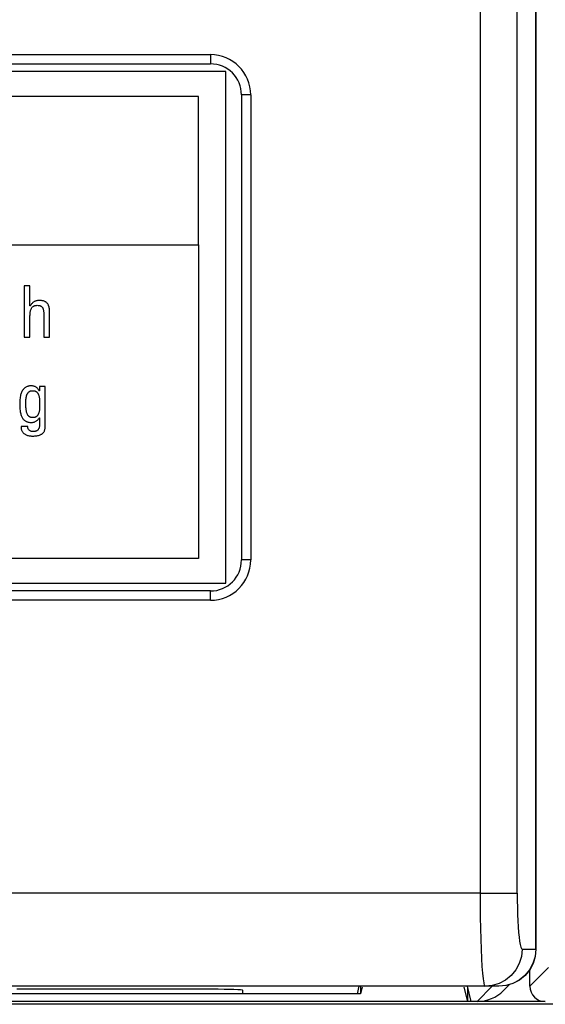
# Model space of a CAD drawing. Header units: millimetres. Extents: x -2579 to 1363, y -329 to 2298.
# Tile 90 of 256: x -1213 to -1196, y 1502 to 1534. Entities that reach past the tile are written whole.
import ezdxf

# ---------------------------------------------------------------- set-up
doc = ezdxf.new("R2010")
doc.units = ezdxf.units.MM
doc.header["$LTSCALE"] = 30.734
doc.layers.get('0').update_dxf_attribs({"linetype": 'CONTINUOUS'})

msp = doc.modelspace()

# ---------------------------------------------------------------- linework, layer by layer
at = {"color": 2}
for p, q in [((-1196.744, 1503.69), (-1196.744, 1551.153)), ((-1198.54, 1546.969), (-1198.54, 1505.49)), ((-1197.344, 1505.49), (-1197.344, 1546.969)), ((-1276.238, 1532.54), (-1207.238, 1532.54)), ((-1207.238, 1532.54), (-1207.238, 1532.24)), ((-1205.938, 1531.24), (-1206.238, 1531.24)), ((-1205.938, 1531.24), (-1205.938, 1516.24)), ((-1205.938, 1516.24), (-1206.238, 1516.24)), ((-1207.238, 1514.94), (-1207.238, 1515.24)), ((-1207.238, 1514.94), (-1276.238, 1514.94)), ((-1198.54, 1505.49), (-1284.937, 1505.49)), ((-1198.54, 1505.49), (-1197.344, 1505.49)), ((-1197.187, 1503.69), (-1196.738, 1503.69)), ((-1196.937, 1502.497), (-1196.331, 1503.102)), ((-1198.147, 1502.49), (-1198.636, 1502.001)), ((-1197.706, 1502.513), (-1197.94, 1502.49))]:
    msp.add_line(p, q, dxfattribs=at)
at = {"color": 7}
for p, q in [((-1196.738, 1551.156), (-1196.738, 1503.69)), ((-1276.238, 1532.24), (-1207.238, 1532.24)), ((-1206.739, 1531.99), (-1276.238, 1531.99)), ((-1206.739, 1515.49), (-1206.739, 1531.99)), ((-1207.623, 1531.188), (-1259.667, 1531.188)), ((-1207.623, 1526.406), (-1207.623, 1531.188)), ((-1206.238, 1531.24), (-1206.238, 1516.24)), ((-1259.667, 1526.406), (-1207.623, 1526.406)), ((-1276.238, 1515.49), (-1206.739, 1515.49)), ((-1207.238, 1515.24), (-1276.238, 1515.24)), ((-1196.937, 1502.497), (-1196.937, 1503.03)), ((-1197.939, 1502.49), (-1285.538, 1502.49)), ((-1207.188, 1502.394), (-1213.488, 1502.394)), ((-1202.5, 1502.245), (-1202.438, 1502.49)), ((-1202.4, 1502.49), (-1202.4, 1502.245)), ((-1202.344, 1502.466), (-1202.4, 1502.245)), ((-1198.938, 1502.001), (-1199.054, 1502.464)), ((-1198.828, 1502.001), (-1198.95, 1502.49)), ((-1198.938, 1502.001), (-1198.938, 1502.445)), ((-1197.786, 1502.353), (-1197.592, 1502.547)), ((-1202.4, 1502.245), (-1281.077, 1502.245)), ((-1206.188, 1502.245), (-1206.188, 1502.359)), ((-1202.5, 1502.245), (-1206.188, 1502.245)), ((-1171.938, 1501.91), (-1286.738, 1501.91)), ((-1196.437, 1501.997), (-1286.607, 1501.997)), ((-1198.938, 1502.001), (-1284.538, 1502.001)), ((-1198.636, 1502.001), (-1198.828, 1502.001))]:
    msp.add_line(p, q, dxfattribs=at)
at = {"color": 250, "true_color": 0x1c1c1c}
for p, q in [((-1207.623, 1526.406), (-1207.623, 1516.288)), ((-1213.247, 1525.082), (-1213.247, 1523.427)), ((-1213.059, 1525.082), (-1213.247, 1525.082)), ((-1213.059, 1524.436), (-1213.059, 1525.082)), ((-1212.858, 1524.596), (-1212.879, 1524.59)), ((-1212.836, 1524.6), (-1212.858, 1524.596)), ((-1212.812, 1524.604), (-1212.836, 1524.6)), ((-1212.785, 1524.606), (-1212.812, 1524.604)), ((-1212.754, 1524.608), (-1212.785, 1524.606)), ((-1212.736, 1524.608), (-1212.754, 1524.608)), ((-1212.713, 1524.607), (-1212.736, 1524.608)), ((-1212.687, 1524.606), (-1212.713, 1524.607)), ((-1212.662, 1524.603), (-1212.687, 1524.606)), ((-1212.64, 1524.598), (-1212.662, 1524.603)), ((-1212.619, 1524.593), (-1212.64, 1524.598)), ((-1212.6, 1524.587), (-1212.619, 1524.593)), ((-1213.05, 1524.436), (-1213.059, 1524.436)), ((-1213.035, 1524.46), (-1213.05, 1524.436)), ((-1213.043, 1524.268), (-1213.037, 1524.291)), ((-1213.037, 1524.291), (-1213.03, 1524.312)), ((-1213.021, 1524.481), (-1213.035, 1524.46)), ((-1213.03, 1524.312), (-1213.023, 1524.332)), ((-1213.023, 1524.332), (-1213.014, 1524.349)), ((-1213.007, 1524.5), (-1213.021, 1524.481)), ((-1213.014, 1524.349), (-1213.005, 1524.365)), ((-1212.993, 1524.517), (-1213.007, 1524.5)), ((-1213.005, 1524.365), (-1212.995, 1524.379)), ((-1212.995, 1524.379), (-1212.984, 1524.392)), ((-1212.978, 1524.532), (-1212.993, 1524.517)), ((-1212.984, 1524.392), (-1212.973, 1524.403)), ((-1212.963, 1524.545), (-1212.978, 1524.532)), ((-1212.973, 1524.403), (-1212.96, 1524.414)), ((-1212.948, 1524.556), (-1212.963, 1524.545)), ((-1212.96, 1524.414), (-1212.947, 1524.423)), ((-1212.932, 1524.567), (-1212.948, 1524.556)), ((-1212.947, 1524.423), (-1212.933, 1524.431)), ((-1212.933, 1524.431), (-1212.925, 1524.434)), ((-1212.915, 1524.575), (-1212.932, 1524.567)), ((-1212.925, 1524.434), (-1212.917, 1524.438)), ((-1212.917, 1524.438), (-1212.901, 1524.443)), ((-1212.897, 1524.583), (-1212.915, 1524.575)), ((-1212.901, 1524.443), (-1212.883, 1524.448)), ((-1212.879, 1524.59), (-1212.897, 1524.583)), ((-1212.883, 1524.448), (-1212.865, 1524.451)), ((-1212.865, 1524.451), (-1212.844, 1524.453)), ((-1212.844, 1524.453), (-1212.823, 1524.454)), ((-1212.823, 1524.454), (-1212.8, 1524.453)), ((-1212.8, 1524.453), (-1212.78, 1524.451)), ((-1212.78, 1524.451), (-1212.761, 1524.448)), ((-1212.761, 1524.448), (-1212.743, 1524.444)), ((-1212.743, 1524.444), (-1212.728, 1524.438)), ((-1212.728, 1524.438), (-1212.713, 1524.432)), ((-1212.713, 1524.432), (-1212.706, 1524.428)), ((-1212.706, 1524.428), (-1212.7, 1524.424)), ((-1212.7, 1524.424), (-1212.688, 1524.415)), ((-1212.688, 1524.415), (-1212.677, 1524.406)), ((-1212.677, 1524.406), (-1212.666, 1524.395)), ((-1212.666, 1524.395), (-1212.657, 1524.383)), ((-1212.657, 1524.383), (-1212.649, 1524.37)), ((-1212.649, 1524.37), (-1212.641, 1524.355)), ((-1212.641, 1524.355), (-1212.635, 1524.339)), ((-1212.635, 1524.339), (-1212.629, 1524.321)), ((-1212.629, 1524.321), (-1212.624, 1524.302)), ((-1212.624, 1524.302), (-1212.621, 1524.28)), ((-1212.621, 1524.28), (-1212.618, 1524.256)), ((-1212.582, 1524.579), (-1212.6, 1524.587)), ((-1212.565, 1524.571), (-1212.582, 1524.579)), ((-1212.549, 1524.561), (-1212.565, 1524.571)), ((-1212.535, 1524.551), (-1212.549, 1524.561)), ((-1212.521, 1524.539), (-1212.535, 1524.551)), ((-1212.508, 1524.526), (-1212.521, 1524.539)), ((-1212.496, 1524.512), (-1212.508, 1524.526)), ((-1212.485, 1524.497), (-1212.496, 1524.512)), ((-1212.475, 1524.48), (-1212.485, 1524.497)), ((-1212.466, 1524.462), (-1212.475, 1524.48)), ((-1212.458, 1524.442), (-1212.466, 1524.462)), ((-1212.451, 1524.421), (-1212.458, 1524.442)), ((-1212.444, 1524.398), (-1212.451, 1524.421)), ((-1212.439, 1524.373), (-1212.444, 1524.398)), ((-1212.434, 1524.345), (-1212.439, 1524.373)), ((-1212.431, 1524.315), (-1212.434, 1524.345)), ((-1212.429, 1524.283), (-1212.431, 1524.315)), ((-1212.428, 1524.248), (-1212.429, 1524.283)), ((-1213.059, 1524.112), (-1213.058, 1524.15)), ((-1213.059, 1523.427), (-1213.059, 1524.112)), ((-1213.058, 1524.15), (-1213.056, 1524.184)), ((-1213.056, 1524.184), (-1213.053, 1524.215)), ((-1213.053, 1524.215), (-1213.049, 1524.243)), ((-1213.049, 1524.243), (-1213.043, 1524.268)), ((-1212.618, 1524.256), (-1212.617, 1524.229)), ((-1212.617, 1524.229), (-1212.616, 1524.211)), ((-1212.616, 1524.211), (-1212.616, 1523.427)), ((-1212.428, 1523.427), (-1212.428, 1524.248)), ((-1213.247, 1523.427), (-1213.059, 1523.427)), ((-1212.616, 1523.427), (-1212.428, 1523.427)), ((-1213.268, 1521.748), (-1213.282, 1521.731)), ((-1213.253, 1521.764), (-1213.268, 1521.748)), ((-1213.238, 1521.779), (-1213.253, 1521.764)), ((-1213.222, 1521.792), (-1213.238, 1521.779)), ((-1213.205, 1521.804), (-1213.222, 1521.792)), ((-1213.188, 1521.815), (-1213.205, 1521.804)), ((-1213.17, 1521.825), (-1213.188, 1521.815)), ((-1213.152, 1521.833), (-1213.17, 1521.825)), ((-1213.133, 1521.84), (-1213.152, 1521.833)), ((-1213.113, 1521.846), (-1213.133, 1521.84)), ((-1213.093, 1521.85), (-1213.113, 1521.846)), ((-1213.072, 1521.853), (-1213.093, 1521.85)), ((-1213.052, 1521.855), (-1213.072, 1521.853)), ((-1213.031, 1521.856), (-1213.052, 1521.855)), ((-1213.028, 1521.856), (-1213.031, 1521.856)), ((-1213.023, 1521.856), (-1213.028, 1521.856)), ((-1212.999, 1521.855), (-1213.023, 1521.856)), ((-1212.977, 1521.853), (-1212.999, 1521.855)), ((-1212.955, 1521.849), (-1212.977, 1521.853)), ((-1212.934, 1521.844), (-1212.955, 1521.849)), ((-1212.915, 1521.838), (-1212.934, 1521.844)), ((-1212.896, 1521.831), (-1212.915, 1521.838)), ((-1212.879, 1521.822), (-1212.896, 1521.831)), ((-1212.862, 1521.813), (-1212.879, 1521.822)), ((-1212.846, 1521.802), (-1212.862, 1521.813)), ((-1212.831, 1521.79), (-1212.846, 1521.802)), ((-1212.817, 1521.776), (-1212.831, 1521.79)), ((-1212.803, 1521.762), (-1212.817, 1521.776)), ((-1212.791, 1521.746), (-1212.803, 1521.762)), ((-1212.779, 1521.729), (-1212.791, 1521.746)), ((-1212.753, 1521.833), (-1212.753, 1521.691)), ((-1212.565, 1521.833), (-1212.753, 1521.833)), ((-1212.565, 1520.558), (-1212.565, 1521.833)), ((-1213.384, 1521.421), (-1213.388, 1521.38)), ((-1213.38, 1521.46), (-1213.384, 1521.421)), ((-1213.374, 1521.496), (-1213.38, 1521.46)), ((-1213.367, 1521.53), (-1213.374, 1521.496)), ((-1213.36, 1521.562), (-1213.367, 1521.53)), ((-1213.351, 1521.591), (-1213.36, 1521.562)), ((-1213.341, 1521.619), (-1213.351, 1521.591)), ((-1213.331, 1521.645), (-1213.341, 1521.619)), ((-1213.32, 1521.669), (-1213.331, 1521.645)), ((-1213.308, 1521.691), (-1213.32, 1521.669)), ((-1213.295, 1521.712), (-1213.308, 1521.691)), ((-1213.282, 1521.731), (-1213.295, 1521.712)), ((-1213.191, 1521.393), (-1213.189, 1521.42)), ((-1213.189, 1521.42), (-1213.186, 1521.444)), ((-1213.186, 1521.444), (-1213.183, 1521.467)), ((-1213.183, 1521.467), (-1213.18, 1521.488)), ((-1213.18, 1521.488), (-1213.176, 1521.507)), ((-1213.176, 1521.507), (-1213.171, 1521.526)), ((-1213.171, 1521.526), (-1213.166, 1521.543)), ((-1213.166, 1521.543), (-1213.161, 1521.559)), ((-1213.161, 1521.559), (-1213.155, 1521.573)), ((-1213.155, 1521.573), (-1213.149, 1521.587)), ((-1213.149, 1521.587), (-1213.143, 1521.6)), ((-1213.143, 1521.6), (-1213.136, 1521.612)), ((-1213.136, 1521.612), (-1213.129, 1521.623)), ((-1213.129, 1521.623), (-1213.121, 1521.633)), ((-1213.121, 1521.633), (-1213.114, 1521.642)), ((-1213.114, 1521.642), (-1213.105, 1521.65)), ((-1213.105, 1521.65), (-1213.097, 1521.658)), ((-1213.097, 1521.658), (-1213.088, 1521.665)), ((-1213.088, 1521.665), (-1213.079, 1521.672)), ((-1213.079, 1521.672), (-1213.069, 1521.678)), ((-1213.069, 1521.678), (-1213.059, 1521.683)), ((-1213.059, 1521.683), (-1213.048, 1521.687)), ((-1213.048, 1521.687), (-1213.037, 1521.691)), ((-1213.037, 1521.691), (-1213.026, 1521.694)), ((-1213.026, 1521.694), (-1213.02, 1521.696)), ((-1213.02, 1521.696), (-1213.013, 1521.697)), ((-1213.013, 1521.697), (-1213.001, 1521.699)), ((-1213.001, 1521.699), (-1212.987, 1521.7)), ((-1212.987, 1521.7), (-1212.973, 1521.7)), ((-1212.973, 1521.7), (-1212.958, 1521.7)), ((-1212.958, 1521.7), (-1212.944, 1521.699)), ((-1212.944, 1521.699), (-1212.93, 1521.697)), ((-1212.93, 1521.697), (-1212.917, 1521.694)), ((-1212.917, 1521.694), (-1212.905, 1521.691)), ((-1212.905, 1521.691), (-1212.893, 1521.687)), ((-1212.893, 1521.687), (-1212.882, 1521.683)), ((-1212.882, 1521.683), (-1212.872, 1521.678)), ((-1212.872, 1521.678), (-1212.862, 1521.672)), ((-1212.862, 1521.672), (-1212.852, 1521.666)), ((-1212.852, 1521.666), (-1212.843, 1521.659)), ((-1212.843, 1521.659), (-1212.834, 1521.652)), ((-1212.834, 1521.652), (-1212.826, 1521.644)), ((-1212.826, 1521.644), (-1212.818, 1521.635)), ((-1212.818, 1521.635), (-1212.811, 1521.625)), ((-1212.811, 1521.625), (-1212.804, 1521.615)), ((-1212.804, 1521.615), (-1212.797, 1521.604)), ((-1212.797, 1521.604), (-1212.79, 1521.591)), ((-1212.79, 1521.591), (-1212.785, 1521.579)), ((-1212.785, 1521.579), (-1212.779, 1521.565)), ((-1212.768, 1521.711), (-1212.779, 1521.729)), ((-1212.779, 1521.565), (-1212.774, 1521.549)), ((-1212.774, 1521.549), (-1212.769, 1521.533)), ((-1212.769, 1521.533), (-1212.765, 1521.516)), ((-1212.758, 1521.691), (-1212.768, 1521.711)), ((-1212.765, 1521.516), (-1212.761, 1521.497)), ((-1212.761, 1521.497), (-1212.758, 1521.477)), ((-1212.753, 1521.691), (-1212.758, 1521.691)), ((-1212.758, 1521.477), (-1212.755, 1521.455)), ((-1212.755, 1521.455), (-1212.752, 1521.431)), ((-1212.752, 1521.431), (-1212.751, 1521.405)), ((-1213.39, 1521.336), (-1213.391, 1521.29)), ((-1213.391, 1521.29), (-1213.39, 1521.247)), ((-1213.388, 1521.38), (-1213.39, 1521.336)), ((-1213.39, 1521.247), (-1213.389, 1521.193)), ((-1213.389, 1521.193), (-1213.386, 1521.145)), ((-1213.386, 1521.145), (-1213.382, 1521.101)), ((-1213.382, 1521.101), (-1213.378, 1521.06)), ((-1213.193, 1521.333), (-1213.192, 1521.364)), ((-1213.193, 1521.296), (-1213.193, 1521.333)), ((-1213.193, 1521.29), (-1213.193, 1521.296)), ((-1213.193, 1521.268), (-1213.193, 1521.29)), ((-1213.193, 1521.229), (-1213.193, 1521.268)), ((-1213.191, 1521.192), (-1213.193, 1521.229)), ((-1213.192, 1521.364), (-1213.191, 1521.393)), ((-1213.189, 1521.158), (-1213.191, 1521.192)), ((-1213.186, 1521.127), (-1213.189, 1521.158)), ((-1213.183, 1521.099), (-1213.186, 1521.127)), ((-1213.18, 1521.073), (-1213.183, 1521.099)), ((-1212.752, 1521.106), (-1212.755, 1521.081)), ((-1212.751, 1521.132), (-1212.752, 1521.106)), ((-1212.751, 1521.405), (-1212.749, 1521.376)), ((-1212.749, 1521.161), (-1212.751, 1521.132)), ((-1212.749, 1521.376), (-1212.749, 1521.344)), ((-1212.749, 1521.344), (-1212.748, 1521.304)), ((-1212.748, 1521.234), (-1212.749, 1521.194)), ((-1212.749, 1521.194), (-1212.749, 1521.161)), ((-1212.748, 1521.304), (-1212.748, 1521.234)), ((-1213.378, 1521.06), (-1213.372, 1521.023)), ((-1213.372, 1521.023), (-1213.365, 1520.989)), ((-1213.365, 1520.989), (-1213.358, 1520.957)), ((-1213.358, 1520.957), (-1213.35, 1520.928)), ((-1213.35, 1520.928), (-1213.341, 1520.901)), ((-1213.341, 1520.901), (-1213.331, 1520.877)), ((-1213.331, 1520.877), (-1213.321, 1520.854)), ((-1213.321, 1520.854), (-1213.309, 1520.833)), ((-1213.309, 1520.833), (-1213.298, 1520.813)), ((-1213.298, 1520.813), (-1213.285, 1520.796)), ((-1213.285, 1520.796), (-1213.272, 1520.779)), ((-1213.176, 1521.049), (-1213.18, 1521.073)), ((-1213.171, 1521.027), (-1213.176, 1521.049)), ((-1213.166, 1521.006), (-1213.171, 1521.027)), ((-1213.161, 1520.988), (-1213.166, 1521.006)), ((-1213.156, 1520.971), (-1213.161, 1520.988)), ((-1213.15, 1520.955), (-1213.156, 1520.971)), ((-1213.144, 1520.941), (-1213.15, 1520.955)), ((-1213.137, 1520.928), (-1213.144, 1520.941)), ((-1213.13, 1520.916), (-1213.137, 1520.928)), ((-1213.123, 1520.905), (-1213.13, 1520.916)), ((-1213.116, 1520.895), (-1213.123, 1520.905)), ((-1213.108, 1520.886), (-1213.116, 1520.895)), ((-1213.101, 1520.878), (-1213.108, 1520.886)), ((-1213.092, 1520.87), (-1213.101, 1520.878)), ((-1213.084, 1520.863), (-1213.092, 1520.87)), ((-1213.075, 1520.857), (-1213.084, 1520.863)), ((-1213.065, 1520.852), (-1213.075, 1520.857)), ((-1213.056, 1520.847), (-1213.065, 1520.852)), ((-1213.045, 1520.843), (-1213.056, 1520.847)), ((-1213.035, 1520.839), (-1213.045, 1520.843)), ((-1213.023, 1520.837), (-1213.035, 1520.839)), ((-1213.011, 1520.834), (-1213.023, 1520.837)), ((-1212.998, 1520.832), (-1213.011, 1520.834)), ((-1212.984, 1520.831), (-1212.998, 1520.832)), ((-1212.969, 1520.831), (-1212.984, 1520.831)), ((-1212.954, 1520.831), (-1212.969, 1520.831)), ((-1212.94, 1520.833), (-1212.954, 1520.831)), ((-1212.927, 1520.834), (-1212.94, 1520.833)), ((-1212.915, 1520.837), (-1212.927, 1520.834)), ((-1212.909, 1520.838), (-1212.915, 1520.837)), ((-1212.903, 1520.84), (-1212.909, 1520.838)), ((-1212.891, 1520.844), (-1212.903, 1520.84)), ((-1212.88, 1520.848), (-1212.891, 1520.844)), ((-1212.87, 1520.853), (-1212.88, 1520.848)), ((-1212.86, 1520.859), (-1212.87, 1520.853)), ((-1212.851, 1520.865), (-1212.86, 1520.859)), ((-1212.842, 1520.872), (-1212.851, 1520.865)), ((-1212.834, 1520.88), (-1212.842, 1520.872)), ((-1212.825, 1520.888), (-1212.834, 1520.88)), ((-1212.818, 1520.897), (-1212.825, 1520.888)), ((-1212.81, 1520.907), (-1212.818, 1520.897)), ((-1212.803, 1520.918), (-1212.81, 1520.907)), ((-1212.797, 1520.929), (-1212.803, 1520.918)), ((-1212.79, 1520.942), (-1212.797, 1520.929)), ((-1212.791, 1520.774), (-1212.78, 1520.788)), ((-1212.784, 1520.955), (-1212.79, 1520.942)), ((-1212.779, 1520.969), (-1212.784, 1520.955)), ((-1212.78, 1520.788), (-1212.769, 1520.804)), ((-1212.774, 1520.985), (-1212.779, 1520.969)), ((-1212.769, 1521.001), (-1212.774, 1520.985)), ((-1212.765, 1521.019), (-1212.769, 1521.001)), ((-1212.769, 1520.804), (-1212.76, 1520.82)), ((-1212.761, 1521.038), (-1212.765, 1521.019)), ((-1212.757, 1521.059), (-1212.761, 1521.038)), ((-1212.76, 1520.82), (-1212.753, 1520.82)), ((-1212.755, 1521.081), (-1212.757, 1521.059)), ((-1212.753, 1520.82), (-1212.753, 1520.579)), ((-1213.342, 1520.547), (-1213.343, 1520.524)), ((-1213.343, 1520.524), (-1213.343, 1520.502)), ((-1213.343, 1520.502), (-1213.341, 1520.481)), ((-1213.131, 1520.547), (-1213.342, 1520.547)), ((-1213.341, 1520.481), (-1213.34, 1520.471)), ((-1213.34, 1520.471), (-1213.338, 1520.461)), ((-1213.272, 1520.779), (-1213.258, 1520.764)), ((-1213.258, 1520.764), (-1213.243, 1520.75)), ((-1213.243, 1520.75), (-1213.227, 1520.738)), ((-1213.227, 1520.738), (-1213.211, 1520.726)), ((-1213.211, 1520.726), (-1213.194, 1520.716)), ((-1213.194, 1520.716), (-1213.176, 1520.707)), ((-1213.176, 1520.707), (-1213.166, 1520.702)), ((-1213.166, 1520.702), (-1213.156, 1520.699)), ((-1213.156, 1520.699), (-1213.136, 1520.692)), ((-1213.136, 1520.692), (-1213.114, 1520.686)), ((-1213.13, 1520.528), (-1213.131, 1520.547)), ((-1213.128, 1520.511), (-1213.13, 1520.528)), ((-1213.124, 1520.495), (-1213.128, 1520.511)), ((-1213.119, 1520.48), (-1213.124, 1520.495)), ((-1213.113, 1520.466), (-1213.119, 1520.48)), ((-1213.114, 1520.686), (-1213.091, 1520.681)), ((-1213.106, 1520.453), (-1213.113, 1520.466)), ((-1213.091, 1520.681), (-1213.067, 1520.678)), ((-1213.067, 1520.678), (-1213.042, 1520.676)), ((-1213.042, 1520.676), (-1213.014, 1520.675)), ((-1213.014, 1520.675), (-1212.994, 1520.676)), ((-1212.994, 1520.676), (-1212.973, 1520.678)), ((-1212.973, 1520.678), (-1212.952, 1520.682)), ((-1212.952, 1520.682), (-1212.947, 1520.683)), ((-1212.947, 1520.683), (-1212.927, 1520.688)), ((-1212.927, 1520.688), (-1212.907, 1520.695)), ((-1212.907, 1520.695), (-1212.887, 1520.703)), ((-1212.887, 1520.703), (-1212.869, 1520.712)), ((-1212.869, 1520.712), (-1212.851, 1520.723)), ((-1212.851, 1520.723), (-1212.834, 1520.734)), ((-1212.834, 1520.734), (-1212.819, 1520.747)), ((-1212.819, 1520.747), (-1212.804, 1520.76)), ((-1212.804, 1520.76), (-1212.791, 1520.774)), ((-1212.781, 1520.465), (-1212.79, 1520.452)), ((-1212.774, 1520.48), (-1212.781, 1520.465)), ((-1212.767, 1520.495), (-1212.774, 1520.48)), ((-1212.762, 1520.511), (-1212.767, 1520.495)), ((-1212.758, 1520.528), (-1212.762, 1520.511)), ((-1212.755, 1520.547), (-1212.758, 1520.528)), ((-1212.753, 1520.566), (-1212.755, 1520.547)), ((-1212.753, 1520.579), (-1212.753, 1520.566)), ((-1212.575, 1520.458), (-1212.571, 1520.481)), ((-1212.571, 1520.481), (-1212.568, 1520.505)), ((-1212.568, 1520.505), (-1212.566, 1520.53)), ((-1212.566, 1520.53), (-1212.565, 1520.558)), ((-1213.338, 1520.461), (-1213.333, 1520.442)), ((-1213.333, 1520.442), (-1213.328, 1520.424)), ((-1213.328, 1520.424), (-1213.321, 1520.406)), ((-1213.321, 1520.406), (-1213.312, 1520.39)), ((-1213.312, 1520.39), (-1213.303, 1520.374)), ((-1213.303, 1520.374), (-1213.292, 1520.359)), ((-1213.292, 1520.359), (-1213.28, 1520.344)), ((-1213.28, 1520.344), (-1213.267, 1520.331)), ((-1213.267, 1520.331), (-1213.252, 1520.318)), ((-1213.252, 1520.318), (-1213.237, 1520.306)), ((-1213.237, 1520.306), (-1213.219, 1520.294)), ((-1213.219, 1520.294), (-1213.201, 1520.284)), ((-1213.201, 1520.284), (-1213.181, 1520.274)), ((-1213.181, 1520.274), (-1213.16, 1520.265)), ((-1213.16, 1520.265), (-1213.137, 1520.258)), ((-1213.137, 1520.258), (-1213.114, 1520.251)), ((-1213.114, 1520.251), (-1213.089, 1520.246)), ((-1213.098, 1520.441), (-1213.106, 1520.453)), ((-1213.089, 1520.43), (-1213.098, 1520.441)), ((-1213.078, 1520.42), (-1213.089, 1520.43)), ((-1213.089, 1520.246), (-1213.062, 1520.242)), ((-1213.067, 1520.411), (-1213.078, 1520.42)), ((-1213.054, 1520.403), (-1213.067, 1520.411)), ((-1213.062, 1520.242), (-1213.035, 1520.239)), ((-1213.041, 1520.396), (-1213.054, 1520.403)), ((-1213.026, 1520.391), (-1213.041, 1520.396)), ((-1213.035, 1520.239), (-1213.007, 1520.237)), ((-1213.01, 1520.386), (-1213.026, 1520.391)), ((-1212.994, 1520.382), (-1213.01, 1520.386)), ((-1213.007, 1520.237), (-1212.992, 1520.237)), ((-1212.976, 1520.38), (-1212.994, 1520.382)), ((-1212.992, 1520.237), (-1212.977, 1520.237)), ((-1212.977, 1520.237), (-1212.936, 1520.238)), ((-1212.957, 1520.379), (-1212.976, 1520.38)), ((-1212.955, 1520.379), (-1212.957, 1520.379)), ((-1212.934, 1520.38), (-1212.955, 1520.379)), ((-1212.936, 1520.238), (-1212.898, 1520.241)), ((-1212.915, 1520.382), (-1212.934, 1520.38)), ((-1212.896, 1520.385), (-1212.915, 1520.382)), ((-1212.898, 1520.241), (-1212.864, 1520.244)), ((-1212.879, 1520.39), (-1212.896, 1520.385)), ((-1212.863, 1520.396), (-1212.879, 1520.39)), ((-1212.864, 1520.244), (-1212.833, 1520.248)), ((-1212.848, 1520.403), (-1212.863, 1520.396)), ((-1212.834, 1520.41), (-1212.848, 1520.403)), ((-1212.828, 1520.415), (-1212.834, 1520.41)), ((-1212.833, 1520.248), (-1212.805, 1520.253)), ((-1212.822, 1520.419), (-1212.828, 1520.415)), ((-1212.81, 1520.429), (-1212.822, 1520.419)), ((-1212.799, 1520.44), (-1212.81, 1520.429)), ((-1212.805, 1520.253), (-1212.779, 1520.26)), ((-1212.79, 1520.452), (-1212.799, 1520.44)), ((-1212.779, 1520.26), (-1212.755, 1520.267)), ((-1212.755, 1520.267), (-1212.734, 1520.275)), ((-1212.734, 1520.275), (-1212.714, 1520.283)), ((-1212.714, 1520.283), (-1212.696, 1520.293)), ((-1212.696, 1520.293), (-1212.679, 1520.303)), ((-1212.679, 1520.303), (-1212.664, 1520.314)), ((-1212.664, 1520.314), (-1212.649, 1520.326)), ((-1212.649, 1520.326), (-1212.636, 1520.339)), ((-1212.636, 1520.339), (-1212.625, 1520.353)), ((-1212.625, 1520.353), (-1212.614, 1520.367)), ((-1212.614, 1520.367), (-1212.604, 1520.383)), ((-1212.604, 1520.383), (-1212.595, 1520.4)), ((-1212.595, 1520.4), (-1212.588, 1520.418)), ((-1212.588, 1520.418), (-1212.581, 1520.437)), ((-1212.581, 1520.437), (-1212.575, 1520.458)), ((-1207.623, 1516.288), (-1275.44, 1516.288))]:
    msp.add_line(p, q, dxfattribs=at)
at = {"color": 2}
for points in [[(-1198.54, 1505.49), (-1198.539, 1505.103), (-1198.535, 1504.723), (-1198.528, 1504.356), (-1198.519, 1504.007), (-1198.508, 1503.683), (-1198.495, 1503.389), (-1198.48, 1503.131), (-1198.463, 1502.912), (-1198.445, 1502.734), (-1198.425, 1502.602), (-1198.404, 1502.518), (-1198.382, 1502.49)], [(-1197.344, 1505.49), (-1197.343, 1505.256), (-1197.339, 1505.03), (-1197.333, 1504.809), (-1197.324, 1504.6), (-1197.313, 1504.405), (-1197.299, 1504.229), (-1197.284, 1504.074), (-1197.267, 1503.942), (-1197.249, 1503.836), (-1197.229, 1503.756), (-1197.209, 1503.708), (-1197.187, 1503.69)], [(-1197.187, 1503.69), (-1197.21, 1503.456), (-1197.278, 1503.231), (-1197.388, 1503.023), (-1197.537, 1502.841), (-1197.718, 1502.692), (-1197.925, 1502.581), (-1198.149, 1502.513), (-1198.382, 1502.49)], [(-1196.744, 1503.69), (-1196.767, 1503.456), (-1196.835, 1503.231), (-1196.946, 1503.023), (-1197.094, 1502.841), (-1197.275, 1502.692), (-1197.482, 1502.581), (-1197.706, 1502.513)]]:
    msp.add_lwpolyline(points, dxfattribs=at)
at = {"color": 7}
msp.add_lwpolyline([(-1196.738, 1503.69), (-1196.762, 1503.456), (-1196.83, 1503.23), (-1196.941, 1503.023), (-1197.09, 1502.841), (-1197.272, 1502.692), (-1197.48, 1502.581), (-1197.705, 1502.513), (-1197.939, 1502.49)], dxfattribs=at)
at = {"color": 2}
for centre, start, end in [((-1207.238, 1531.24), 0, 90), ((-1207.238, 1516.24), 270, 360)]:
    msp.add_arc(centre, 1.3, start, end, dxfattribs=at)
at = {"color": 7}
for centre, start, end in [((-1207.238, 1531.24), 0, 90), ((-1207.238, 1516.24), 270, 360)]:
    msp.add_arc(centre, 1, start, end, dxfattribs=at)
for centre, major_axis, ratio, start_param, end_param in [((-1207.188, 1502.359), (1, 0), 0.034921, 0, 1.570796), ((-1196.437, 1502.497), (-0.354, -0.354), 0.998783, -0.784789, 0.784789), ((-1198.635, 1503.202), (0.85, 0.85), 0.998783, 3.926382, 4.712389)]:
    msp.add_ellipse(centre, major_axis=major_axis, ratio=ratio, start_param=start_param, end_param=end_param, dxfattribs=at)

doc.saveas('drawing.dxf')
